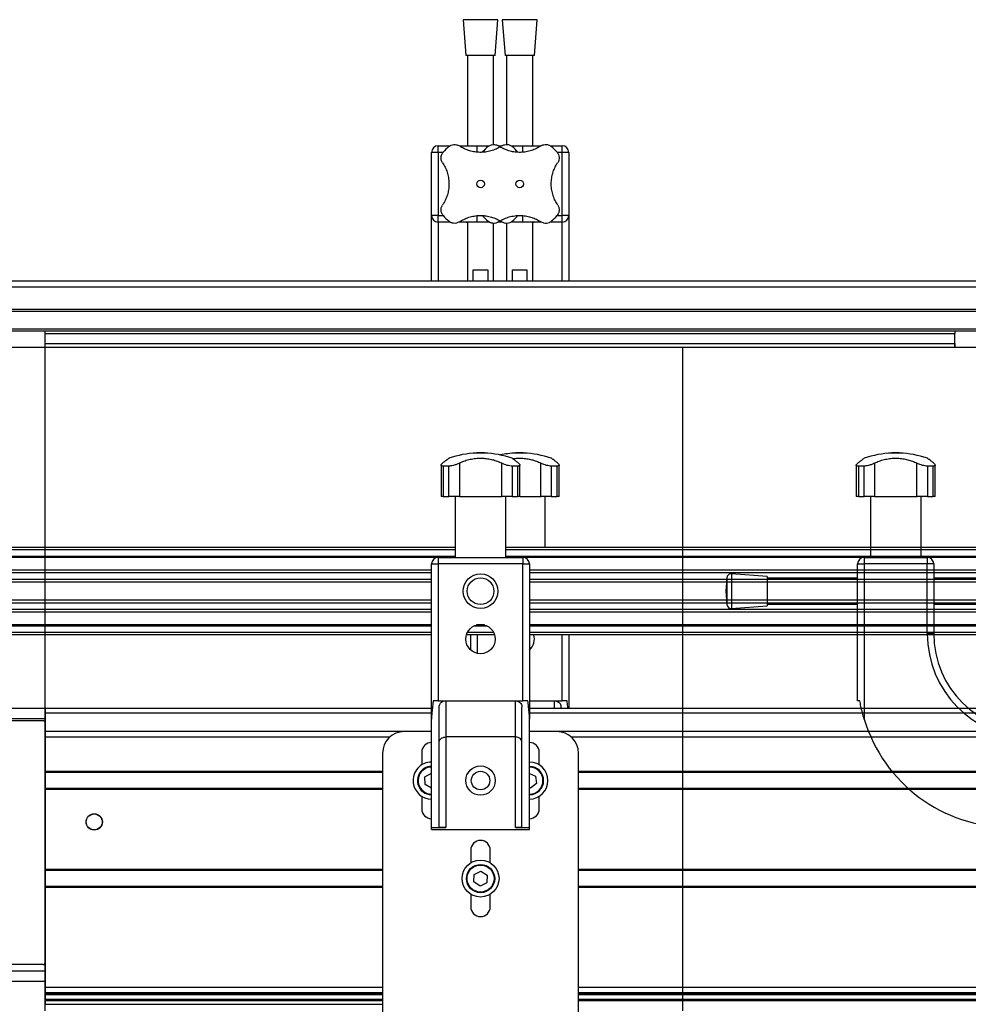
# Model space of a CAD drawing. Header units: millimetres. Extents: x 0 to 420, y 0 to 297.
# Tile 28 of 73: x 154 to 175, y 234 to 257. Entities that reach past the tile are written whole.
import ezdxf

# ---------------------------------------------------------------- set-up
doc = ezdxf.new("R2010")
doc.units = ezdxf.units.MM

msp = doc.modelspace()

# ---------------------------------------------------------------- linework, layer by layer
at = {"color": 7, "linetype": 'Continuous', "lineweight": 25}
for p, q in [((163.71443, 257.09578), (163.77693, 256.27659)), ((164.51443, 257.09578), (163.71443, 257.09578)), ((164.45193, 256.27659), (164.51443, 257.09578)), ((164.61443, 257.09578), (164.67693, 256.27659)), ((165.41443, 257.09578), (164.61443, 257.09578)), ((165.35193, 256.27659), (165.41443, 257.09578)), ((164.45193, 256.27659), (163.77693, 256.27659)), ((163.81443, 256.27659), (163.81443, 254.19864)), ((164.41443, 254.22819), (164.41443, 256.27659)), ((165.35193, 256.27659), (164.67693, 256.27659)), ((164.71443, 256.27659), (164.71443, 254.22695)), ((165.31443, 254.19864), (165.31443, 256.27659)), ((163.13943, 254.04864), (162.98943, 254.04864)), ((162.98943, 252.59864), (162.98943, 254.04864)), ((163.13943, 254.04864), (163.13943, 254.19864)), ((163.13943, 254.19864), (163.41434, 254.19864)), ((163.13943, 254.04864), (163.13943, 252.59864)), ((163.25446, 254.04864), (163.13943, 254.04864)), ((163.63051, 254.19864), (164.31434, 254.19864)), ((164.03943, 254.04864), (164.03943, 254.19864)), ((164.03943, 254.19864), (164.31434, 254.19864)), ((164.53051, 254.19864), (164.59807, 254.19864)), ((164.53489, 254.19864), (164.59807, 254.19864)), ((164.81706, 254.19864), (165.08943, 254.19864)), ((164.81706, 254.19864), (165.49807, 254.19864)), ((165.08943, 254.04864), (165.08943, 254.19864)), ((165.71706, 254.19864), (165.98943, 254.19864)), ((165.98943, 254.04864), (165.87431, 254.04864)), ((165.98943, 254.04864), (165.98943, 254.19864)), ((165.98943, 252.59864), (165.98943, 254.04864)), ((166.13943, 254.04864), (165.98943, 254.04864)), ((166.13943, 254.04864), (166.13943, 252.59864)), ((163.13943, 252.59864), (162.98943, 252.59864)), ((162.98943, 251.09864), (162.98943, 252.59864)), ((163.13943, 252.44864), (163.13943, 252.59864)), ((163.13943, 252.59864), (163.25456, 252.59864)), ((163.4118, 252.44864), (163.13943, 252.44864)), ((163.13943, 252.44864), (163.13943, 251.09864)), ((164.3118, 252.44864), (163.6308, 252.44864)), ((163.81443, 252.44864), (163.81443, 251.09864)), ((164.03943, 252.44864), (164.03943, 252.59864)), ((164.3118, 252.44864), (164.03943, 252.44864)), ((164.41443, 251.09864), (164.41443, 252.42032)), ((164.59835, 252.44864), (164.5308, 252.44864)), ((164.59835, 252.44864), (164.53517, 252.44864)), ((164.71443, 252.41908), (164.71443, 251.09864)), ((165.08943, 252.44864), (164.81452, 252.44864)), ((165.49835, 252.44864), (164.81452, 252.44864)), ((165.08943, 252.44864), (165.08943, 252.59864)), ((165.31443, 251.09864), (165.31443, 252.44864)), ((165.98943, 252.44864), (165.71452, 252.44864)), ((165.8744, 252.59864), (165.98943, 252.59864)), ((166.13943, 252.59864), (165.98943, 252.59864)), ((165.98943, 252.44864), (165.98943, 252.59864)), ((165.98943, 251.09864), (165.98943, 252.44864)), ((166.13943, 252.59864), (166.13943, 251.09864)), ((163.9486, 251.09864), (163.9486, 251.34864)), ((163.9486, 251.34864), (164.28026, 251.34864)), ((164.28026, 251.34864), (164.28026, 251.09864)), ((164.8486, 251.09864), (164.8486, 251.34864)), ((164.8486, 251.34864), (165.18026, 251.34864)), ((165.18026, 251.34864), (165.18026, 251.09864)), ((151.61443, 251.09864), (183.61443, 251.09864)), ((151.61443, 250.96171), (183.61443, 250.96171)), ((151.61443, 250.44864), (183.61443, 250.44864)), ((151.61443, 250.39864), (183.61443, 250.39864)), ((151.61443, 249.99864), (183.61443, 249.99864)), ((151.61443, 249.94864), (183.61443, 249.94864)), ((154.11443, 249.88614), (154.11443, 249.94864)), ((175.01443, 249.94864), (175.01443, 249.88614)), ((154.11443, 249.65614), (154.11443, 249.88614)), ((154.11443, 249.88614), (175.01443, 249.88614)), ((175.01443, 249.65614), (175.01443, 249.88614)), ((154.11443, 249.56864), (151.61443, 249.56864)), ((154.11443, 249.65614), (175.01443, 249.65614)), ((154.11443, 249.56864), (154.11443, 249.65614)), ((154.11443, 249.56864), (154.11443, 249.65614)), ((154.11443, 234.32864), (154.11443, 249.56864)), ((168.76443, 249.56864), (154.11443, 249.56864)), ((168.76443, 234.32864), (168.76443, 249.56864)), ((179.2343, 249.56864), (168.76443, 249.56864)), ((175.01443, 249.56864), (175.01443, 249.65614)), ((175.01443, 249.65614), (175.01443, 249.56864)), ((164.02679, 247.14329), (164.02679, 247.14158)), ((164.11443, 247.14329), (164.02679, 247.14329)), ((164.11443, 247.14158), (164.02679, 247.14158)), ((164.20207, 247.14329), (164.11443, 247.14329)), ((164.20207, 247.14158), (164.11443, 247.14158)), ((164.20207, 247.14158), (164.20207, 247.14329)), ((164.92679, 247.14329), (164.92679, 247.14158)), ((165.01443, 247.14329), (164.92679, 247.14329)), ((165.01443, 247.14158), (164.92679, 247.14158)), ((165.10207, 247.14329), (165.01443, 247.14329)), ((165.10207, 247.14158), (165.01443, 247.14158)), ((165.10207, 247.14158), (165.10207, 247.14329)), ((173.56579, 247.14329), (173.56579, 247.14158)), ((173.74107, 247.14329), (173.56579, 247.14329)), ((173.74107, 247.14158), (173.56579, 247.14158)), ((173.74107, 247.14158), (173.74107, 247.14329)), ((163.20818, 246.86479), (163.20818, 246.14329)), ((163.38792, 246.84185), (163.25548, 246.84185)), ((163.25548, 246.84185), (163.25548, 246.14329)), ((163.38792, 246.14329), (163.38792, 246.84185)), ((163.62821, 246.90942), (163.62821, 246.14329)), ((164.60065, 246.14329), (164.60065, 246.90942)), ((164.97338, 246.84185), (164.84095, 246.84185)), ((164.84095, 246.84185), (164.84095, 246.14329)), ((164.97338, 246.14329), (164.97338, 246.84185)), ((165.02068, 246.14329), (165.02068, 246.86519)), ((165.50065, 246.14329), (165.50065, 246.90942)), ((165.87338, 246.84185), (165.74095, 246.84185)), ((165.74095, 246.84185), (165.74095, 246.14329)), ((165.87338, 246.14329), (165.87338, 246.84185)), ((165.92068, 246.14329), (165.92068, 246.86519)), ((172.74718, 246.86479), (172.74718, 246.14329)), ((172.92691, 246.84185), (172.79448, 246.84185)), ((172.79448, 246.84185), (172.79448, 246.14329)), ((172.92691, 246.14329), (172.92691, 246.84185)), ((173.16721, 246.90942), (173.16721, 246.14329)), ((174.13965, 246.14329), (174.13965, 246.90942)), ((174.51238, 246.84185), (174.37994, 246.84185)), ((174.37994, 246.84185), (174.37994, 246.14329)), ((174.51238, 246.14329), (174.51238, 246.84185)), ((174.55968, 246.14329), (174.55968, 246.86519)), ((163.25548, 246.14329), (163.20818, 246.14329)), ((163.25548, 246.14329), (163.38792, 246.14329)), ((163.62821, 246.14329), (163.38792, 246.14329)), ((163.53235, 246.14329), (163.53235, 244.74329)), ((163.62821, 246.14329), (164.60065, 246.14329)), ((164.84095, 246.14329), (164.60065, 246.14329)), ((164.69651, 244.74329), (164.69651, 246.14329)), ((164.84095, 246.14329), (164.97338, 246.14329)), ((165.02068, 246.14329), (164.97338, 246.14329)), ((165.02068, 246.14329), (165.50065, 246.14329)), ((165.74095, 246.14329), (165.50065, 246.14329)), ((165.59651, 244.96829), (165.59651, 246.14329)), ((165.74095, 246.14329), (165.87338, 246.14329)), ((165.92068, 246.14329), (165.87338, 246.14329)), ((172.79448, 246.14329), (172.74718, 246.14329)), ((172.79448, 246.14329), (172.92691, 246.14329)), ((173.16721, 246.14329), (172.92691, 246.14329)), ((173.07135, 246.14329), (173.07135, 244.74329)), ((173.16721, 246.14329), (174.13965, 246.14329)), ((174.37994, 246.14329), (174.13965, 246.14329)), ((174.23551, 244.74329), (174.23551, 246.14329)), ((174.37994, 246.14329), (174.51238, 246.14329)), ((174.55968, 246.14329), (174.51238, 246.14329)), ((163.53235, 244.96829), (151.61443, 244.96829)), ((186.93235, 244.96829), (164.69651, 244.96829)), ((163.53235, 244.91829), (151.61443, 244.91829)), ((163.53235, 244.76829), (151.61443, 244.76829)), ((163.12719, 244.74279), (151.61443, 244.74279)), ((163.13943, 244.74329), (165.08943, 244.74329)), ((163.13943, 244.74329), (163.13943, 244.59329)), ((186.93235, 244.91829), (164.69651, 244.91829)), ((186.93235, 244.76829), (164.69651, 244.76829)), ((165.08943, 244.74329), (165.08943, 244.59329)), ((186.52719, 244.74279), (165.10167, 244.74279)), ((172.92843, 244.74329), (174.37843, 244.74329)), ((172.92843, 244.74329), (172.92843, 244.59329)), ((174.37843, 244.74329), (174.37843, 244.59329)), ((162.98943, 244.59329), (163.13943, 244.59329)), ((162.98943, 241.02964), (162.98943, 244.59329)), ((165.08943, 244.59329), (163.13943, 244.59329)), ((163.13943, 244.59329), (163.13943, 241.4538)), ((165.08943, 241.4538), (165.08943, 244.59329)), ((165.08943, 244.59329), (165.23943, 244.59329)), ((165.23943, 244.59329), (165.23943, 241.02964)), ((172.77843, 244.59329), (172.92843, 244.59329)), ((172.77843, 241.4538), (172.77843, 244.59329)), ((174.37843, 244.59329), (172.92843, 244.59329)), ((172.92843, 244.59329), (172.92843, 241.02964)), ((174.52843, 244.59329), (174.37843, 244.59329)), ((174.37843, 242.99329), (174.37843, 244.59329)), ((174.52843, 244.59329), (174.52843, 242.99329)), ((162.98943, 244.44828), (151.61443, 244.44828)), ((162.98943, 244.39027), (151.61443, 244.39027)), ((186.38943, 244.44828), (165.23943, 244.44828)), ((186.38943, 244.39027), (165.23943, 244.39027)), ((169.77396, 244.27619), (169.75047, 243.96829)), ((169.77396, 244.27619), (169.77396, 243.67208)), ((170.70047, 244.30579), (169.88128, 244.36829)), ((169.88128, 244.36829), (169.88128, 243.58348)), ((170.70047, 244.30579), (170.70047, 243.6436)), ((172.77843, 244.26829), (170.70047, 244.26829)), ((175.62843, 244.26829), (174.52843, 244.26829)), ((162.98943, 244.24084), (151.61443, 244.24084)), ((162.98943, 244.17329), (151.61443, 244.17329)), ((186.38943, 244.24084), (165.23943, 244.24084)), ((186.38943, 244.17329), (165.23943, 244.17329)), ((169.75047, 243.96829), (169.77396, 243.6604)), ((162.98943, 243.76329), (151.61443, 243.76329)), ((162.98943, 243.69574), (151.61443, 243.69574)), ((186.38943, 243.76329), (165.23943, 243.76329)), ((186.38943, 243.69574), (165.23943, 243.69574)), ((169.77396, 243.67208), (169.77396, 243.6604)), ((169.88128, 243.56829), (170.70047, 243.63079)), ((169.88128, 243.58348), (169.88128, 243.56829)), ((170.70047, 243.66829), (172.77843, 243.66829)), ((170.70047, 243.6436), (170.70047, 243.63079)), ((174.52843, 243.66829), (175.62843, 243.66829)), ((162.98943, 243.54631), (151.61443, 243.54631)), ((162.98943, 243.4883), (151.61443, 243.4883)), ((186.38943, 243.54631), (165.23943, 243.54631)), ((186.38943, 243.4883), (165.23943, 243.4883)), ((162.98943, 243.19379), (151.61443, 243.19379)), ((162.98943, 243.16829), (151.61443, 243.16829)), ((164.26905, 243.16829), (163.95982, 243.16829)), ((164.20363, 243.19379), (164.02524, 243.19379)), ((186.38943, 243.19379), (165.23943, 243.19379)), ((186.38943, 243.16829), (165.23943, 243.16829)), ((162.98943, 243.01829), (151.61443, 243.01829)), ((162.98943, 242.96829), (151.61443, 242.96829)), ((164.43678, 242.96829), (163.79209, 242.96829)), ((164.41677, 243.01829), (163.8121, 243.01829)), ((163.88943, 242.62288), (163.88943, 242.96829)), ((164.03943, 242.96829), (164.03943, 242.53939)), ((186.38943, 243.01829), (165.23943, 243.01829)), ((186.38943, 242.96829), (165.23943, 242.96829)), ((165.98943, 241.4538), (165.98943, 242.96829)), ((166.13943, 242.96829), (166.13943, 241.28479)), ((174.37843, 242.99329), (174.52843, 242.99329)), ((163.13943, 241.4538), (163.02763, 241.4538)), ((163.13943, 241.4538), (165.08943, 241.4538)), ((163.31443, 241.4538), (163.31443, 240.6204)), ((164.91443, 240.6204), (164.91443, 241.4538)), ((165.20124, 241.4538), (165.08943, 241.4538)), ((165.23943, 241.4538), (165.98943, 241.4538)), ((165.81443, 241.28479), (165.81443, 241.4538)), ((166.10124, 241.4538), (165.98943, 241.4538)), ((172.82843, 241.4538), (172.77843, 241.4538)), ((151.61443, 241.28479), (154.11443, 241.28479)), ((154.11443, 241.28479), (162.98943, 241.28479)), ((154.11443, 241.28479), (154.11443, 241.16829)), ((162.98943, 241.16829), (154.11443, 241.16829)), ((154.11443, 241.16829), (154.11443, 241.04329)), ((163.16443, 238.54651), (163.16443, 241.3038)), ((165.06443, 238.54651), (165.06443, 241.3038)), ((165.23943, 241.28479), (186.38943, 241.28479)), ((186.38943, 241.16829), (165.23943, 241.16829)), ((165.96443, 241.28479), (165.96443, 241.3038)), ((151.61443, 241.04329), (154.11443, 241.04329)), ((154.06456, 240.99329), (151.66456, 240.99329)), ((154.11443, 241.04329), (154.11443, 240.94689)), ((154.11456, 240.94329), (154.11456, 235.44329)), ((162.98943, 238.54329), (162.98943, 241.02964)), ((165.23943, 238.54329), (165.23943, 241.02964)), ((162.36443, 240.74329), (154.11456, 240.74329)), ((162.98943, 240.74329), (162.36443, 240.74329)), ((165.86443, 240.74329), (165.23943, 240.74329)), ((185.76443, 240.74329), (165.86443, 240.74329)), ((162.03371, 240.61829), (154.11456, 240.61829)), ((164.91443, 240.6204), (163.31443, 240.6204)), ((163.31443, 240.6204), (163.31443, 238.54329)), ((164.91443, 238.54329), (164.91443, 240.6204)), ((185.43371, 240.61829), (166.19515, 240.61829)), ((161.86443, 240.24329), (161.86443, 223.74329)), ((162.76443, 240.26829), (162.76443, 239.97885)), ((165.46443, 239.97885), (165.46443, 240.26829)), ((166.36443, 223.74329), (166.36443, 240.24329)), ((161.86443, 239.82579), (154.11456, 239.82579)), ((161.86443, 239.80329), (154.11456, 239.80329)), ((162.83773, 239.70188), (162.98597, 239.79146)), ((162.98597, 239.79146), (162.98943, 239.78956)), ((165.23943, 239.78146), (165.37808, 239.7221)), ((185.26443, 239.82579), (166.36443, 239.82579)), ((185.26443, 239.80329), (166.36443, 239.80329)), ((162.84119, 239.52871), (162.83773, 239.70188)), ((162.98943, 239.44703), (162.84119, 239.52871)), ((165.39866, 239.55012), (165.26, 239.44631)), ((165.37808, 239.7221), (165.39866, 239.55012)), ((161.86443, 239.43329), (154.11456, 239.43329)), ((161.86443, 239.41079), (154.11456, 239.41079)), ((165.26, 239.44631), (165.23943, 239.45512)), ((185.26443, 239.43329), (166.36443, 239.43329)), ((185.26443, 239.41079), (166.36443, 239.41079)), ((162.76443, 239.25774), (162.76443, 238.96829)), ((165.46443, 238.96829), (165.46443, 239.25774)), ((162.98943, 238.54329), (163.31443, 238.54329)), ((162.98943, 238.49329), (162.98943, 238.54329)), ((162.98943, 238.49329), (165.23943, 238.49329)), ((164.91443, 238.54329), (165.23943, 238.54329)), ((165.23943, 238.49329), (165.23943, 238.54329)), ((163.88943, 238.01829), (163.88943, 237.72885)), ((164.33943, 237.72885), (164.33943, 238.01829)), ((161.86443, 237.57579), (154.11456, 237.57579)), ((161.86443, 237.55329), (154.11456, 237.55329)), ((163.96992, 237.46377), (164.12486, 237.54118)), ((164.12486, 237.54118), (164.26937, 237.44571)), ((185.26443, 237.57579), (166.36443, 237.57579)), ((185.26443, 237.55329), (166.36443, 237.55329)), ((163.95949, 237.29088), (163.96992, 237.46377)), ((164.104, 237.1954), (163.95949, 237.29088)), ((164.25895, 237.27281), (164.104, 237.1954)), ((164.26937, 237.44571), (164.25895, 237.27281)), ((161.86443, 237.18329), (154.11456, 237.18329)), ((161.86443, 237.16079), (154.11456, 237.16079)), ((185.26443, 237.18329), (166.36443, 237.18329)), ((185.26443, 237.16079), (166.36443, 237.16079)), ((163.88943, 237.00774), (163.88943, 236.71829)), ((164.33943, 236.71829), (164.33943, 237.00774)), ((154.11443, 235.43969), (154.11443, 234.86829)), ((154.11443, 235.39329), (154.11443, 235.43969)), ((154.11443, 235.24329), (151.61443, 235.24329)), ((154.06456, 235.39329), (151.66456, 235.39329)), ((154.06456, 235.39329), (154.11443, 235.39329)), ((154.11443, 235.00179), (151.61443, 235.00179)), ((154.11443, 234.86829), (154.11443, 234.74329)), ((161.86443, 234.86829), (154.11443, 234.86829)), ((185.26443, 234.86829), (166.36443, 234.86829)), ((154.11443, 234.71809), (154.11443, 234.74329)), ((154.11443, 234.74329), (154.11443, 234.6962)), ((161.86443, 234.74329), (154.11443, 234.74329)), ((154.11443, 234.70296), (154.11443, 234.71809)), ((154.11443, 234.71809), (161.86443, 234.71809)), ((154.11443, 234.59439), (154.11443, 234.70296)), ((154.11443, 234.70296), (161.86443, 234.70296)), ((154.11443, 234.67922), (154.11443, 234.60422)), ((154.11443, 234.67922), (154.11443, 234.47923)), ((154.11443, 234.67872), (154.11443, 234.63636)), ((154.11443, 234.56493), (154.11443, 234.62912)), ((154.11443, 234.60951), (154.11443, 234.59439)), ((154.11443, 234.59439), (161.86443, 234.59439)), ((154.11443, 234.56493), (161.86443, 234.56493)), ((185.26443, 234.74329), (166.36443, 234.74329)), ((166.36443, 234.71809), (185.26443, 234.71809)), ((166.36443, 234.70296), (185.26443, 234.70296)), ((166.36443, 234.59439), (185.26443, 234.59439)), ((166.36443, 234.56493), (185.26443, 234.56493)), ((154.11443, 234.47922), (161.86443, 234.47922))]:
    msp.add_line(p, q, dxfattribs=at)
for centre, radius in [((164.11443, 253.32364), 0.08764), ((165.01443, 253.32364), 0.08764), ((164.11443, 243.96829), 0.40029), ((164.11443, 243.96829), 0.3079), ((164.11443, 242.86829), 0.3375), ((164.11443, 239.61829), 0.3375), ((164.11443, 239.61829), 0.2125), ((155.23943, 238.66829), 0.1875), ((155.23943, 238.66829), 0.1825), ((164.11443, 237.36829), 0.425), ((164.11443, 237.36829), 0.325), ((164.11443, 237.36829), 0.31)]:
    msp.add_circle(centre, radius, dxfattribs=at)
for centre, radius, start, end in [((163.13943, 254.04864), 0.15, 90, 180), ((164.11443, 253.32364), 1.125, 130.225072, 139.774928), ((165.01443, 253.32364), 1.125, 130.225072, 139.774928), ((164.11443, 253.32364), 1.125, 40.225072, 49.774928), ((165.01443, 253.32364), 1.125, 40.225072, 49.774928), ((165.98943, 254.04864), 0.15, 0, 90), ((163.13943, 252.59864), 0.15, 180, 270), ((164.11443, 253.32364), 1.125, 220.225072, 229.774928), ((165.01443, 253.32364), 1.125, 220.225072, 229.774928), ((164.11443, 253.32364), 1.125, 310.225072, 319.774928), ((165.01443, 253.32364), 1.125, 310.225072, 319.774928), ((165.98943, 252.59864), 0.15, 270, 0), ((164.11443, 244.89329), 2.25, 92.232359, 108.82949), ((164.11443, 244.89329), 2.25, 71.174122, 87.767641), ((165.01443, 244.89329), 2.25, 92.232359, 101.536959), ((165.01443, 244.89329), 2.25, 71.174122, 87.767641), ((173.65343, 244.89329), 2.25, 92.232359, 108.829134), ((173.65343, 244.89329), 2.25, 71.172918, 87.767641), ((163.13943, 244.59329), 0.15, 90, 180), ((165.08943, 244.59329), 0.15, 0, 90), ((172.92843, 244.59329), 0.15, 90, 180), ((174.37843, 244.59329), 0.15, 0, 90), ((169.87367, 244.26858), 0.1, 85.637086, 175.637086), ((169.87367, 243.668), 0.1, 184.362914, 274.362914), ((165.01443, 242.86829), 0.3375, 311.810315, 17.235285), ((176.77843, 242.99329), 2.4, 180, 268.806252), ((176.77843, 242.99329), 2.25, 180, 270), ((154.06456, 240.94329), 0.05, 359.999976, 89.999976), ((176.27843, 242.04329), 3.5, 196.834981, 270), ((162.36443, 240.24329), 0.5, 90, 180), ((165.86443, 240.24329), 0.5, 360, 90), ((162.98943, 240.26829), 0.225, 90, 180), ((165.23943, 240.26829), 0.225, 0, 90), ((162.98943, 239.61829), 0.425, 90, 186.653278), ((165.23943, 239.61829), 0.425, 270, 90), ((162.98943, 239.61829), 0.325, 121.143772, 270), ((162.98943, 239.61829), 0.31, 121.143772, 270), ((162.98943, 239.61829), 0.325, 90, 121.143772), ((162.98943, 239.61829), 0.31, 90, 121.143772), ((165.23943, 239.61829), 0.325, 270, 90), ((165.23943, 239.61829), 0.31, 270, 90), ((162.98943, 239.61829), 0.425, 186.653278, 270), ((162.98943, 238.96829), 0.225, 180, 270), ((165.23943, 238.96829), 0.225, 270, 0), ((164.11443, 238.01829), 0.225, 0, 180), ((164.11443, 236.71829), 0.225, 180, 0), ((154.06456, 235.44329), 0.05, 270.000024, 0.000024)]:
    msp.add_arc(centre, radius, start, end, dxfattribs=at)
for points, knots in [([(163.38792, 254.18259), (163.40513, 254.19464), (163.43955, 254.21872), (163.50135, 254.2321), (163.56767, 254.22826), (163.60682, 254.2075), (163.62821, 254.19617)], [0, 0, 0, 0, 0.233143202, 0.46598224, 0.708290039, 1, 1, 1, 1]), ([(164.28792, 254.18259), (164.30513, 254.19464), (164.33955, 254.21872), (164.40135, 254.2321), (164.46767, 254.22826), (164.50682, 254.2075), (164.52821, 254.19617)], [0, 0, 0, 0, 0.233143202, 0.46598224, 0.708290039, 1, 1, 1, 1]), ([(164.60065, 254.19617), (164.62149, 254.20725), (164.66322, 254.22945), (164.73619, 254.23238), (164.79807, 254.21426), (164.82905, 254.19137), (164.84095, 254.18259)], [0, 0, 0, 0, 0.28482414, 0.57045716, 0.83508046, 1, 1, 1, 1]), ([(165.50065, 254.19617), (165.52149, 254.20725), (165.56322, 254.22945), (165.63619, 254.23238), (165.69807, 254.21426), (165.72905, 254.19137), (165.74095, 254.18259)], [0, 0, 0, 0, 0.28482414, 0.57045716, 0.83508046, 1, 1, 1, 1]), ([(163.2419, 253.80986), (163.23082, 253.83069), (163.20862, 253.87242), (163.20569, 253.94539), (163.22381, 254.00728), (163.24669, 254.03826), (163.25548, 254.05015)], [0, 0, 0, 0, 0.28482414, 0.57045716, 0.83508046, 1, 1, 1, 1]), ([(164.60065, 254.19617), (164.56732, 254.17568), (164.49981, 254.13417), (164.38468, 254.08844), (164.26073, 254.05772), (164.1352, 254.04589), (164.01073, 254.05201), (163.89362, 254.07417), (163.78241, 254.11148), (163.6947, 254.15374), (163.64585, 254.18491), (163.62821, 254.19617)], [0, 0, 0, 0, 0.11925981, 0.24158658, 0.3609602, 0.48426569, 0.59620844, 0.71149815, 0.82228956, 0.93582475, 1, 1, 1, 1]), ([(165.50065, 254.19617), (165.46732, 254.17568), (165.39981, 254.13417), (165.28468, 254.08844), (165.16073, 254.05772), (165.0352, 254.04589), (164.91073, 254.05201), (164.79362, 254.07417), (164.68241, 254.11148), (164.5947, 254.15374), (164.54585, 254.18491), (164.52821, 254.19617)], [0, 0, 0, 0, 0.11925981, 0.24158658, 0.3609602, 0.48426569, 0.59620844, 0.71149815, 0.82228956, 0.93582475, 1, 1, 1, 1]), ([(165.87338, 254.05015), (165.88543, 254.03293), (165.90951, 253.99852), (165.92289, 253.93672), (165.91906, 253.8704), (165.8983, 253.83124), (165.88696, 253.80986)], [0, 0, 0, 0, 0.2331432, 0.46598224, 0.70829004, 1, 1, 1, 1]), ([(163.2419, 253.80986), (163.26262, 253.77605), (163.30404, 253.70846), (163.35008, 253.59276), (163.38028, 253.46917), (163.39229, 253.34312), (163.38583, 253.21936), (163.36369, 253.1018), (163.32631, 252.99124), (163.2841, 252.90353), (163.25316, 252.85505), (163.2419, 252.83742)], [0, 0, 0, 0, 0.12083278, 0.2415891, 0.36294631, 0.48426201, 0.59786508, 0.71149177, 0.82362919, 0.93582121, 1, 1, 1, 1]), ([(165.88696, 252.83742), (165.86624, 252.87122), (165.82483, 252.93881), (165.77878, 253.05452), (165.74859, 253.1781), (165.73658, 253.30415), (165.74304, 253.42792), (165.76518, 253.54547), (165.80255, 253.65604), (165.84476, 253.74374), (165.8757, 253.79222), (165.88696, 253.80986)], [0, 0, 0, 0, 0.120832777, 0.241589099, 0.362946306, 0.484262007, 0.597865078, 0.711491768, 0.82362919, 0.935821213, 1, 1, 1, 1]), ([(163.25548, 252.59712), (163.24343, 252.61434), (163.21935, 252.64875), (163.20597, 252.71055), (163.2098, 252.77688), (163.23056, 252.81603), (163.2419, 252.83742)], [0, 0, 0, 0, 0.2331432, 0.46598224, 0.70829004, 1, 1, 1, 1]), ([(165.88696, 252.83742), (165.89804, 252.81658), (165.92024, 252.77485), (165.92317, 252.70188), (165.90505, 252.64), (165.88217, 252.60902), (165.87338, 252.59712)], [0, 0, 0, 0, 0.28482414, 0.57045716, 0.83508046, 1, 1, 1, 1]), ([(163.62821, 252.45111), (163.60737, 252.44002), (163.56564, 252.41783), (163.49268, 252.41489), (163.43079, 252.43301), (163.39981, 252.4559), (163.38792, 252.46468)], [0, 0, 0, 0, 0.28482414, 0.57045716, 0.83508046, 1, 1, 1, 1]), ([(163.62821, 252.45111), (163.66154, 252.4716), (163.72906, 252.5131), (163.84418, 252.55883), (163.96814, 252.58955), (164.09366, 252.60138), (164.21814, 252.59526), (164.33524, 252.5731), (164.44645, 252.53579), (164.53416, 252.49353), (164.58301, 252.46236), (164.60065, 252.45111)], [0, 0, 0, 0, 0.11925981, 0.24158658, 0.3609602, 0.48426569, 0.59620844, 0.71149815, 0.82228956, 0.93582475, 1, 1, 1, 1]), ([(163.81443, 252.43185), (163.80844, 252.43317), (163.78283, 252.43882), (163.77088, 252.44385), (163.77724, 252.44506), (163.77739, 252.44509)], [0, 0, 0, 0, 0.229621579, 0.981734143, 1, 1, 1, 1]), ([(164.52821, 252.45111), (164.50737, 252.44002), (164.46564, 252.41783), (164.39268, 252.41489), (164.33079, 252.43301), (164.29981, 252.4559), (164.28792, 252.46468)], [0, 0, 0, 0, 0.28482414, 0.57045716, 0.83508046, 1, 1, 1, 1]), ([(164.52821, 252.45111), (164.56154, 252.4716), (164.62906, 252.5131), (164.74418, 252.55883), (164.86814, 252.58955), (164.99366, 252.60138), (165.11814, 252.59526), (165.23524, 252.5731), (165.34645, 252.53579), (165.43416, 252.49353), (165.48301, 252.46236), (165.50065, 252.45111)], [0, 0, 0, 0, 0.11925981, 0.24158658, 0.3609602, 0.48426569, 0.59620844, 0.71149815, 0.82228956, 0.93582475, 1, 1, 1, 1]), ([(164.84095, 252.46468), (164.82373, 252.45264), (164.78931, 252.42856), (164.72751, 252.41517), (164.66119, 252.41901), (164.62204, 252.43977), (164.60065, 252.45111)], [0, 0, 0, 0, 0.233143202, 0.46598224, 0.708290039, 1, 1, 1, 1]), ([(165.34776, 252.44453), (165.34881, 252.444), (165.35303, 252.44191), (165.33927, 252.43638), (165.31603, 252.43173), (165.31443, 252.43141)], [0, 0, 0, 0, 0.23651302, 0.94740052, 1, 1, 1, 1]), ([(165.74095, 252.46468), (165.72373, 252.45264), (165.68931, 252.42856), (165.62751, 252.41517), (165.56119, 252.41901), (165.52204, 252.43977), (165.50065, 252.45111)], [0, 0, 0, 0, 0.233143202, 0.46598224, 0.708290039, 1, 1, 1, 1]), ([(163.38842, 247.02253), (163.38759, 247.02191), (163.38578, 247.02056), (163.36341, 247.00369), (163.32639, 246.97547), (163.28409, 246.94276), (163.25316, 246.91832), (163.2419, 246.90942)], [0, 0, 0, 0, 0.19561431, 0.42290042, 0.64720757, 0.87162394, 1, 1, 1, 1]), ([(163.62821, 246.90942), (163.66154, 246.92556), (163.72906, 246.95824), (163.84418, 246.99322), (163.96814, 247.01647), (164.09366, 247.02535), (164.21814, 247.02075), (164.33524, 247.00406), (164.44645, 246.97562), (164.53416, 246.94295), (164.58301, 246.91832), (164.60065, 246.90942)], [0, 0, 0, 0, 0.11925981, 0.24158658, 0.3609602, 0.48426569, 0.59620844, 0.71149815, 0.82228956, 0.93582475, 1, 1, 1, 1]), ([(164.98696, 246.90942), (164.96627, 246.92572), (164.9249, 246.9583), (164.87849, 246.99378), (164.84968, 247.01562), (164.8373, 247.02489), (164.84012, 247.02277), (164.84044, 247.02253)], [0, 0, 0, 0, 0.241622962, 0.483093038, 0.725764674, 0.968353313, 1, 1, 1, 1]), ([(164.85494, 247.01159), (164.85917, 247.0124), (164.90506, 247.02114), (164.99401, 247.02457), (165.11804, 247.02096), (165.23526, 247.00401), (165.34645, 246.97563), (165.43416, 246.94295), (165.48301, 246.91832), (165.50065, 246.90942)], [0, 0, 0, 0, 0.01919982, 0.20844945, 0.38025951, 0.55720651, 0.7272495, 0.90150363, 1, 1, 1, 1]), ([(165.88696, 246.90942), (165.86627, 246.92572), (165.8249, 246.9583), (165.77849, 246.99378), (165.74968, 247.01562), (165.7373, 247.02489), (165.74012, 247.02277), (165.74044, 247.02253)], [0, 0, 0, 0, 0.24162296, 0.48309304, 0.72576467, 0.96835331, 1, 1, 1, 1]), ([(172.92745, 247.02255), (172.92668, 247.02197), (172.92499, 247.0207), (172.90263, 247.00386), (172.86565, 246.97567), (172.82331, 246.94294), (172.79215, 246.91832), (172.7809, 246.90942)], [0, 0, 0, 0, 0.19223781, 0.42286837, 0.64450032, 0.87162104, 1, 1, 1, 1]), ([(173.16721, 246.90942), (173.20101, 246.92574), (173.26861, 246.95835), (173.38431, 246.99356), (173.50789, 247.01644), (173.63394, 247.02542), (173.75771, 247.0206), (173.87527, 247.0039), (173.98583, 246.97541), (174.07354, 246.94277), (174.12201, 246.91832), (174.13965, 246.90942)], [0, 0, 0, 0, 0.12083278, 0.2415891, 0.36294631, 0.48426201, 0.59786508, 0.71149177, 0.82362919, 0.93582121, 1, 1, 1, 1]), ([(174.52596, 246.90942), (174.50549, 246.92554), (174.46403, 246.95819), (174.41795, 246.99343), (174.38856, 247.01569), (174.37633, 247.02486), (174.37909, 247.02279), (174.37941, 247.02255)], [0, 0, 0, 0, 0.23851413, 0.48316204, 0.7219038, 0.96850911, 1, 1, 1, 1]), ([(163.25548, 246.84185), (163.24343, 246.84276), (163.21935, 246.84459), (163.20597, 246.85863), (163.2098, 246.8801), (163.23056, 246.89906), (163.2419, 246.90942)], [0, 0, 0, 0, 0.2331432, 0.46598224, 0.70829004, 1, 1, 1, 1]), ([(163.62821, 246.90942), (163.60737, 246.89932), (163.56564, 246.87908), (163.49268, 246.85589), (163.43079, 246.84352), (163.39981, 246.84231), (163.38792, 246.84185)], [0, 0, 0, 0, 0.28482414, 0.57045716, 0.83508046, 1, 1, 1, 1]), ([(164.84095, 246.84185), (164.82373, 246.84276), (164.78931, 246.84459), (164.72751, 246.85863), (164.66119, 246.8801), (164.62204, 246.89906), (164.60065, 246.90942)], [0, 0, 0, 0, 0.2331432, 0.46598224, 0.70829004, 1, 1, 1, 1]), ([(164.98696, 246.90942), (164.99804, 246.89932), (165.02024, 246.87908), (165.02317, 246.85589), (165.00505, 246.84352), (164.98217, 246.84231), (164.97338, 246.84185)], [0, 0, 0, 0, 0.28482414, 0.57045716, 0.83508046, 1, 1, 1, 1]), ([(165.74095, 246.84185), (165.72373, 246.84276), (165.68931, 246.84459), (165.62751, 246.85863), (165.56119, 246.8801), (165.52204, 246.89906), (165.50065, 246.90942)], [0, 0, 0, 0, 0.2331432, 0.46598224, 0.70829004, 1, 1, 1, 1]), ([(165.88696, 246.90942), (165.89804, 246.89932), (165.92024, 246.87908), (165.92317, 246.85589), (165.90505, 246.84352), (165.88217, 246.84231), (165.87338, 246.84185)], [0, 0, 0, 0, 0.284824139, 0.570457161, 0.835080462, 1, 1, 1, 1]), ([(172.79448, 246.84185), (172.78243, 246.84276), (172.75835, 246.84459), (172.74497, 246.85863), (172.7488, 246.8801), (172.76956, 246.89906), (172.7809, 246.90942)], [0, 0, 0, 0, 0.2331432, 0.46598224, 0.70829004, 1, 1, 1, 1]), ([(173.16721, 246.90942), (173.14637, 246.89932), (173.10464, 246.87908), (173.03167, 246.85589), (172.96979, 246.84352), (172.93881, 246.84231), (172.92691, 246.84185)], [0, 0, 0, 0, 0.28482414, 0.57045716, 0.83508046, 1, 1, 1, 1]), ([(174.37994, 246.84185), (174.36273, 246.84276), (174.32831, 246.84459), (174.26651, 246.85863), (174.20019, 246.8801), (174.16104, 246.89906), (174.13965, 246.90942)], [0, 0, 0, 0, 0.233143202, 0.46598224, 0.708290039, 1, 1, 1, 1]), ([(174.52596, 246.90942), (174.53704, 246.89932), (174.55924, 246.87908), (174.56217, 246.85589), (174.54405, 246.84352), (174.52117, 246.84231), (174.51238, 246.84185)], [0, 0, 0, 0, 0.28482414, 0.57045716, 0.83508046, 1, 1, 1, 1]), ([(163.02763, 241.4538), (163.0138, 241.35617), (162.99364, 241.21387), (162.99044, 241.07365), (162.98943, 241.02964)], [0, 0, 0, 0, 0.68614256, 1, 1, 1, 1]), ([(163.16443, 241.3038), (163.16612, 241.32087), (163.16951, 241.355), (163.19609, 241.40053), (163.23509, 241.43441), (163.27708, 241.45151), (163.30418, 241.45317), (163.31443, 241.4538)], [0, 0, 0, 0, 0.21993775, 0.43998911, 0.65706839, 0.87031767, 1, 1, 1, 1]), ([(164.91443, 241.4538), (164.9311, 241.45218), (164.96444, 241.44893), (165.00894, 241.42368), (165.04281, 241.38648), (165.06159, 241.34421), (165.06359, 241.31572), (165.06443, 241.3038)], [0, 0, 0, 0, 0.21020855, 0.42037916, 0.63166541, 0.84588019, 1, 1, 1, 1]), ([(165.23943, 241.02964), (165.23517, 241.12636), (165.22896, 241.26709), (165.20784, 241.40932), (165.20124, 241.4538)], [0, 0, 0, 0, 0.68726798, 1, 1, 1, 1]), ([(165.81443, 241.4538), (165.8311, 241.45218), (165.86444, 241.44893), (165.90894, 241.42368), (165.94281, 241.38648), (165.96159, 241.34421), (165.96359, 241.31572), (165.96443, 241.3038)], [0, 0, 0, 0, 0.210208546, 0.420379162, 0.631665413, 0.845880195, 1, 1, 1, 1]), ([(166.12203, 241.28479), (166.1213, 241.29669), (166.1179, 241.35267), (166.10858, 241.40925), (166.10124, 241.4538)], [0, 0, 0, 0, 0.2125045, 1, 1, 1, 1]), ([(172.92843, 241.02964), (172.90144, 241.12636), (172.86217, 241.26709), (172.83647, 241.40932), (172.82843, 241.4538)], [0, 0, 0, 0, 0.68726798, 1, 1, 1, 1]), ([(163.16443, 240.50168), (163.16443, 240.50179), (163.16445, 240.51347), (163.16958, 240.53962), (163.19325, 240.57523), (163.23082, 240.60188), (163.27191, 240.61749), (163.30024, 240.61943), (163.31443, 240.6204)], [0, 0, 0, 0, 0.00207961, 0.21400299, 0.4760039, 0.68406806, 0.84175461, 1, 1, 1, 1]), ([(165.06443, 240.50168), (165.06443, 240.50179), (165.06442, 240.51347), (165.05928, 240.53962), (165.03561, 240.57523), (164.99805, 240.60188), (164.95696, 240.61749), (164.92862, 240.61943), (164.91443, 240.6204)], [0, 0, 0, 0, 0.00207961, 0.21400299, 0.4760039, 0.68406806, 0.84175461, 1, 1, 1, 1]), ([(163.31443, 238.54329), (163.29757, 238.54329), (163.26384, 238.54329), (163.21889, 238.54338), (163.18498, 238.54389), (163.167, 238.54495), (163.16516, 238.54606), (163.16443, 238.54651)], [0, 0, 0, 0, 0.21465102, 0.42930248, 0.64393626, 0.85850128, 1, 1, 1, 1]), ([(165.06443, 238.54651), (165.06278, 238.54586), (165.05947, 238.54456), (165.03363, 238.54365), (164.9956, 238.54332), (164.95341, 238.54329), (164.92552, 238.54329), (164.91443, 238.54329)], [0, 0, 0, 0, 0.21463845, 0.42928258, 0.64382391, 0.85841112, 1, 1, 1, 1])]:
    msp.add_open_spline(points, degree=3, knots=knots, dxfattribs=at)

doc.saveas('drawing.dxf')
